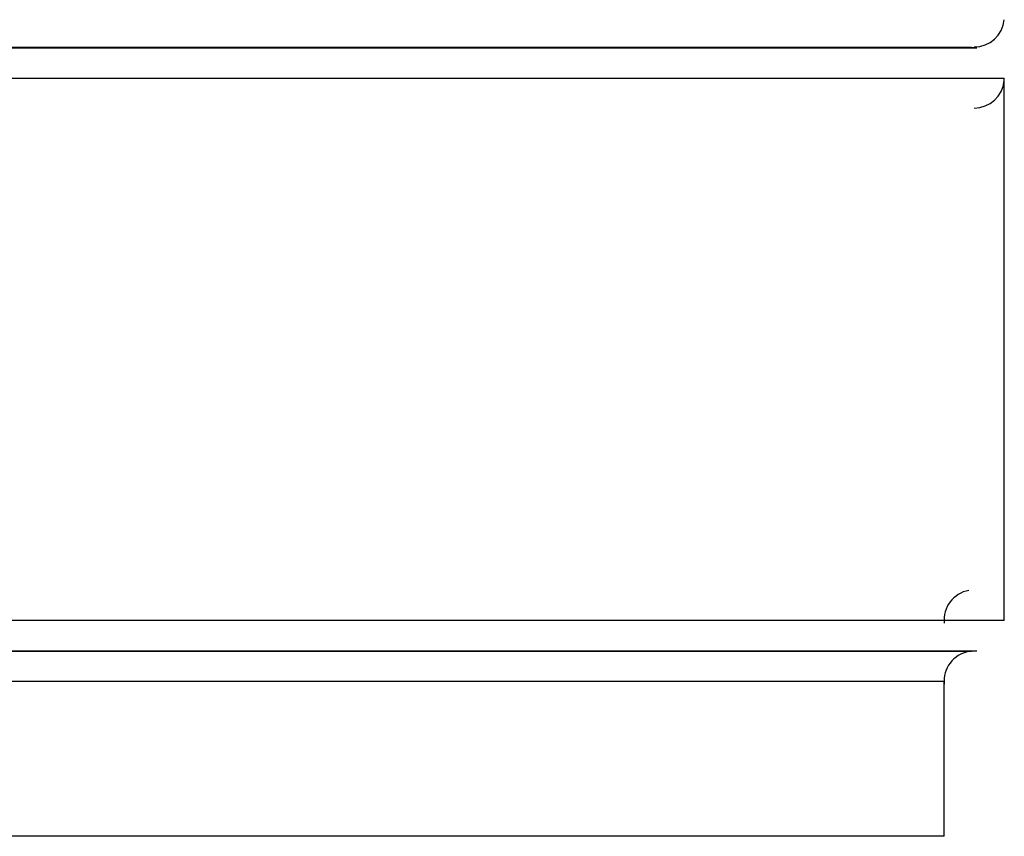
# Model space of a CAD drawing. Header units: inches. Extents: x 0 to 612, y 155 to 655.
# Tile 44 of 79: x 251 to 283, y 227 to 254. Entities that reach past the tile are written whole.
import ezdxf

# ---------------------------------------------------------------- set-up
doc = ezdxf.new("R2010")
doc.units = ezdxf.units.IN
doc.header["$MEASUREMENT"] = 0
doc.layers.add('Layer 1', color=7, linetype='Continuous')

# ---------------------------------------------------------------- blocks, each defined once
blk = doc.blocks.new('block 924')
at = {"layer": 'Layer 1', "color": 7, "lineweight": 25}
blk.add_open_spline([(281.896, 235.381), (281.394, 235.296), (281.03, 234.814), (281.081, 234.303)], degree=3, dxfattribs=at)
blk = doc.blocks.new('block 923')
at = {"layer": 'Layer 1'}
blk.add_blockref('block 924', (0, 0), dxfattribs=at)
blk = doc.blocks.new('block 922')
at = {"layer": 'Layer 1'}
blk.add_blockref('block 923', (0, 0), dxfattribs=at)
blk = doc.blocks.new('block 927')
at = {"layer": 'Layer 1', "color": 7, "lineweight": 25}
blk.add_open_spline([(282.073, 251.332), (282.583, 251.328), (283.026, 251.728), (283.067, 252.231)], degree=3, dxfattribs=at)
blk = doc.blocks.new('block 926')
at = {"layer": 'Layer 1'}
blk.add_blockref('block 927', (0, 0), dxfattribs=at)
blk = doc.blocks.new('block 925')
at = {"layer": 'Layer 1'}
blk.add_blockref('block 926', (0, 0), dxfattribs=at)
blk = doc.blocks.new('block 930')
at = {"layer": 'Layer 1', "color": 7, "lineweight": 25}
blk.add_lwpolyline([(283.07, 234.391), (283.07, 252.319)], dxfattribs=at)
blk = doc.blocks.new('block 929')
at = {"layer": 'Layer 1'}
blk.add_blockref('block 930', (0, 0), dxfattribs=at)
blk = doc.blocks.new('block 928')
at = {"layer": 'Layer 1'}
blk.add_blockref('block 929', (0, 0), dxfattribs=at)
blk = doc.blocks.new('block 990')
at = {"layer": 'Layer 1', "color": 7, "lineweight": 25}
blk.add_lwpolyline([(282.163, 253.321), (281.986, 253.337)], dxfattribs=at)
blk = doc.blocks.new('block 989')
at = {"layer": 'Layer 1'}
blk.add_blockref('block 990', (0, 0), dxfattribs=at)
blk = doc.blocks.new('block 988')
at = {"layer": 'Layer 1'}
blk.add_blockref('block 989', (0, 0), dxfattribs=at)
blk = doc.blocks.new('block 993')
at = {"layer": 'Layer 1', "color": 7, "lineweight": 25}
blk.add_lwpolyline([(281.986, 233.373), (282.163, 233.388)], dxfattribs=at)
blk = doc.blocks.new('block 992')
at = {"layer": 'Layer 1'}
blk.add_blockref('block 993', (0, 0), dxfattribs=at)
blk = doc.blocks.new('block 991')
at = {"layer": 'Layer 1'}
blk.add_blockref('block 992', (0, 0), dxfattribs=at)
blk = doc.blocks.new('block 1002')
at = {"layer": 'Layer 1', "color": 7, "lineweight": 25}
blk.add_open_spline([(281.896, 233.36), (281.394, 233.275), (281.03, 232.795), (281.081, 232.282)], degree=3, dxfattribs=at)
blk = doc.blocks.new('block 1001')
at = {"layer": 'Layer 1'}
blk.add_blockref('block 1002', (0, 0), dxfattribs=at)
blk = doc.blocks.new('block 1000')
at = {"layer": 'Layer 1'}
blk.add_blockref('block 1001', (0, 0), dxfattribs=at)
blk = doc.blocks.new('block 1005')
at = {"layer": 'Layer 1', "color": 7, "lineweight": 25}
blk.add_open_spline([(282.073, 253.354), (282.583, 253.348), (283.026, 253.748), (283.067, 254.252)], degree=3, dxfattribs=at)
blk = doc.blocks.new('block 1004')
at = {"layer": 'Layer 1'}
blk.add_blockref('block 1005', (0, 0), dxfattribs=at)
blk = doc.blocks.new('block 1003')
at = {"layer": 'Layer 1'}
blk.add_blockref('block 1004', (0, 0), dxfattribs=at)
blk = doc.blocks.new('block 1026')
at = {"layer": 'Layer 1', "color": 7, "lineweight": 25}
blk.add_lwpolyline([(281.078, 227.253), (281.078, 232.369)], dxfattribs=at)
blk = doc.blocks.new('block 1025')
at = {"layer": 'Layer 1'}
blk.add_blockref('block 1026', (0, 0), dxfattribs=at)
blk = doc.blocks.new('block 1024')
at = {"layer": 'Layer 1'}
blk.add_blockref('block 1025', (0, 0), dxfattribs=at)
blk = doc.blocks.new('block 3697')
at = {"layer": 'Layer 1', "color": 7, "lineweight": 25}
blk.add_lwpolyline([(281.078, 227.253), (220.854, 227.253)], dxfattribs=at)
blk = doc.blocks.new('block 3696')
at = {"layer": 'Layer 1'}
blk.add_blockref('block 3697', (0, 0), dxfattribs=at)
blk = doc.blocks.new('block 3695')
at = {"layer": 'Layer 1'}
blk.add_blockref('block 3696', (0, 0), dxfattribs=at)
blk = doc.blocks.new('block 7465')
at = {"layer": 'Layer 1', "color": 7, "lineweight": 25}
blk.add_lwpolyline([(283.07, 234.391), (221.35, 234.391)], dxfattribs=at)
blk = doc.blocks.new('block 7464')
at = {"layer": 'Layer 1'}
blk.add_blockref('block 7465', (0, 0), dxfattribs=at)
blk = doc.blocks.new('block 7463')
at = {"layer": 'Layer 1'}
blk.add_blockref('block 7464', (0, 0), dxfattribs=at)
blk = doc.blocks.new('block 7468')
at = {"layer": 'Layer 1', "color": 7, "lineweight": 25}
blk.add_lwpolyline([(221.202, 233.388), (282.162, 233.388)], dxfattribs=at)
blk = doc.blocks.new('block 7467')
at = {"layer": 'Layer 1'}
blk.add_blockref('block 7468', (0, 0), dxfattribs=at)
blk = doc.blocks.new('block 7466')
at = {"layer": 'Layer 1'}
blk.add_blockref('block 7467', (0, 0), dxfattribs=at)
blk = doc.blocks.new('block 7471')
at = {"layer": 'Layer 1', "color": 7, "lineweight": 25}
blk.add_lwpolyline([(221.202, 253.321), (282.162, 253.321)], dxfattribs=at)
blk = doc.blocks.new('block 7470')
at = {"layer": 'Layer 1'}
blk.add_blockref('block 7471', (0, 0), dxfattribs=at)
blk = doc.blocks.new('block 7469')
at = {"layer": 'Layer 1'}
blk.add_blockref('block 7470', (0, 0), dxfattribs=at)
blk = doc.blocks.new('block 7474')
at = {"layer": 'Layer 1', "color": 7, "lineweight": 25}
blk.add_lwpolyline([(221.35, 252.319), (283.07, 252.319)], dxfattribs=at)
blk = doc.blocks.new('block 7473')
at = {"layer": 'Layer 1'}
blk.add_blockref('block 7474', (0, 0), dxfattribs=at)
blk = doc.blocks.new('block 7472')
at = {"layer": 'Layer 1'}
blk.add_blockref('block 7473', (0, 0), dxfattribs=at)
blk = doc.blocks.new('block 7567')
at = {"layer": 'Layer 1', "color": 7, "lineweight": 25}
blk.add_lwpolyline([(281.986, 253.337), (221.146, 253.337)], dxfattribs=at)
blk = doc.blocks.new('block 7566')
at = {"layer": 'Layer 1'}
blk.add_blockref('block 7567', (0, 0), dxfattribs=at)
blk = doc.blocks.new('block 7565')
at = {"layer": 'Layer 1'}
blk.add_blockref('block 7566', (0, 0), dxfattribs=at)
blk = doc.blocks.new('block 7570')
at = {"layer": 'Layer 1', "color": 7, "lineweight": 25}
blk.add_lwpolyline([(221.146, 233.373), (281.986, 233.373)], dxfattribs=at)
blk = doc.blocks.new('block 7569')
at = {"layer": 'Layer 1'}
blk.add_blockref('block 7570', (0, 0), dxfattribs=at)
blk = doc.blocks.new('block 7568')
at = {"layer": 'Layer 1'}
blk.add_blockref('block 7569', (0, 0), dxfattribs=at)
blk = doc.blocks.new('block 7579')
at = {"layer": 'Layer 1', "color": 7, "lineweight": 25}
blk.add_lwpolyline([(281.078, 232.369), (220.854, 232.369)], dxfattribs=at)
blk = doc.blocks.new('block 7578')
at = {"layer": 'Layer 1'}
blk.add_blockref('block 7579', (0, 0), dxfattribs=at)
blk = doc.blocks.new('block 7577')
at = {"layer": 'Layer 1'}
blk.add_blockref('block 7578', (0, 0), dxfattribs=at)
blk = doc.blocks.new('block 921')
at = {"layer": 'Layer 1'}
for name in ['block 1003', 'block 7565', 'block 7469', 'block 988', 'block 7472', 'block 928', 'block 925', 'block 922', 'block 7463', 'block 7568', 'block 7466', 'block 1000', 'block 991', 'block 7577', 'block 1024', 'block 3695']:
    blk.add_blockref(name, (0, 0), dxfattribs=at)
blk = doc.blocks.new('block 920')
at = {"layer": 'Layer 1'}
blk.add_blockref('block 921', (0, 0), dxfattribs=at)
blk = doc.blocks.new('block 2')
at = {"layer": 'Layer 1'}
blk.add_blockref('block 920', (0, 0), dxfattribs=at)

msp = doc.modelspace()

# ---------------------------------------------------------------- block references
at = {"layer": 'Layer 1'}
msp.add_blockref('block 2', (0, 0), dxfattribs=at)

doc.saveas('drawing.dxf')
